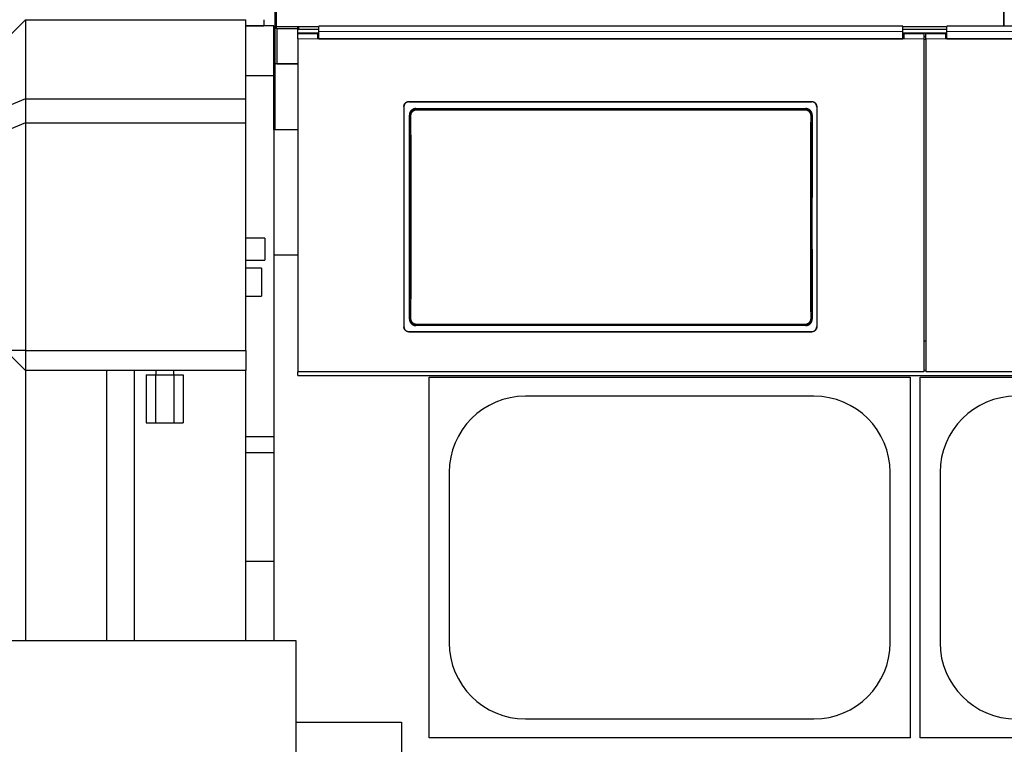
# Model space of a CAD drawing. Header units: inches. Extents: x 0 to 20790, y -12 to 14700.
# Tile 105 of 256: x 2116 to 3099, y 10509 to 11233. Entities that reach past the tile are written whole.
import ezdxf

# ---------------------------------------------------------------- set-up
doc = ezdxf.new("R2010")
doc.units = ezdxf.units.IN
doc.layers.add('1', color=7, linetype='Continuous', true_color=0xffffff)
doc.layers.add('254', color=7, linetype='Continuous', true_color=0xffffff)
doc.styles.add('latin_extended', font='simplex.shx')
doc.dimstyles.get("Standard").update_dxf_attribs({"dimtxt": 0.18, "dimasz": 0.18, "dimexe": 0.18, "dimexo": 0.0625, "dimgap": 0.09, "dimtad": 0, "dimtih": 1, "dimtoh": 1, "dimdec": 4, "dimzin": 0, "dimdsep": 46, "dimtxsty": 'Standard', "dimcen": 0.09, "dimadec": 0, "dimazin": 0, "dimtfac": 1, "dimtdec": 4, "dimtofl": 0, "dimtmove": 0, "dimatfit": 3, "dimfxl": 1, "dimtolj": 1, "dimtzin": 0, "dimarcsym": 0})

# ---------------------------------------------------------------- blocks, each defined once
blk = doc.blocks.new('_U12')
at = {"layer": '254', "color": 3, "linetype": 'Continuous', "lineweight": 13, "transparency": 16777216}
for p, q in [((1084.96, 11094.09), (1084.96, 8079.95)), ((8069.96, 9257.09), (8069.96, 8079.95)), ((1207.46, 8114.95), (7947.46, 8114.95))]:
    blk.add_line(p, q, dxfattribs=at)
at = {"layer": '254', "color": 3, "transparency": 16777216}
for points in [[(1207.46, 8135.36), (1207.46, 8094.53), (1084.96, 8114.95)], [(7947.46, 8094.53), (7947.46, 8135.36), (8069.96, 8114.95)]]:
    blk.add_solid(points, dxfattribs=at)
at = {"layer": 'Defpoints', "color": 0, "transparency": 16777216}
for p in [(1084.96, 11129.09), (8069.96, 9292.09), (8069.96, 8114.95)]:
    blk.add_point(p, dxfattribs=at)
at = {"layer": '254', "color": 2, "lineweight": 13, "transparency": 16777216, "insert": (4361.62, 8298.7), "char_height": 122.5, "attachment_point": 1, "style": 'latin_extended'}
blk.add_mtext('\\A1;6985', dxfattribs=at)

msp = doc.modelspace()

# ---------------------------------------------------------------- linework, layer by layer
at = {"layer": '1', "color": 2, "linetype": 'Continuous', "lineweight": 25}
for p, q in [((2370.956, 11663.092), (2370.956, 11188.592)), ((3098.955, 11226.357), (3098.955, 11279.592)), ((2372.456, 11225.449), (2372.456, 11241.3)), ((3098.456, 11226.359), (3098.456, 11241.3)), ((2121.956, 11232.593), (2101.956, 11212.593)), ((2121.956, 11232.593), (2341.956, 11232.593)), ((2121.956, 11232.593), (2121.956, 11153.593)), ((2167.956, 11232.674), (2167.956, 11232.593)), ((2369.956, 11226.592), (2341.955, 11226.592)), ((2341.956, 11153.593), (2341.956, 11232.593)), ((2341.956, 11226.592), (2359.956, 11226.592)), ((2359.956, 11232.674), (2359.956, 11226.592)), ((2369.956, 11176.592), (2369.956, 11226.592)), ((2372.456, 11223.7), (2372.456, 11225.449)), ((2394.1, 11225.449), (2372.456, 11225.449)), ((2393.714, 11223.7), (2372.456, 11223.7)), ((2372.956, 11223.707), (2372.956, 11188.592)), ((2393.706, 11222.457), (2393.706, 11225.055)), ((2414.706, 11225.555), (2394.706, 11225.555)), ((2414.706, 11220.986), (2414.706, 11226.359)), ((2997.706, 11226.359), (2414.706, 11226.359)), ((2997.706, 11220.986), (2997.706, 11226.359)), ((3041.706, 11225.555), (2997.706, 11225.555)), ((3041.706, 11220.986), (3041.706, 11226.359)), ((3624.706, 11226.359), (3041.706, 11226.359)), ((2393.706, 11218.546), (2393.706, 11222.457)), ((2413.706, 11218.547), (2393.706, 11218.547)), ((2393.706, 11213.467), (2393.706, 11218.547)), ((2393.706, 11213.467), (2393.706, 10881.098)), ((2393.756, 11218.547), (2393.756, 11219.253)), ((2414.712, 11219.253), (2393.756, 11219.253)), ((2414.706, 11222.957), (2394.706, 11222.957)), ((2413.706, 11213.467), (2413.706, 11218.547)), ((2414.706, 11215.547), (2413.706, 11215.547)), ((2998.706, 11213.467), (2413.706, 11213.467)), ((2414.706, 11213.472), (2414.706, 11220.986)), ((2414.706, 11213.472), (2997.706, 11213.472)), ((3041.706, 11222.957), (2997.706, 11222.957)), ((2997.706, 11213.472), (2997.706, 11220.986)), ((2998.706, 11215.547), (2997.706, 11215.547)), ((3041.699, 11219.253), (2997.716, 11219.253)), ((3018.706, 11218.547), (2998.706, 11218.547)), ((2998.706, 11218.547), (2998.706, 11213.467)), ((3018.706, 11218.547), (3018.706, 11213.467)), ((3020.706, 11215.547), (3018.706, 11215.547)), ((3018.706, 11213.467), (3018.706, 10881.098)), ((3040.706, 11218.547), (3020.706, 11218.547)), ((3020.706, 11213.467), (3020.706, 11218.547)), ((3020.706, 11213.467), (3020.706, 10881.098)), ((3040.706, 11213.467), (3040.706, 11218.547)), ((3041.706, 11215.547), (3040.706, 11215.547)), ((3625.706, 11213.467), (3040.706, 11213.467)), ((3041.706, 11213.472), (3041.706, 11220.986)), ((3041.706, 11213.472), (3624.706, 11213.472)), ((2393.706, 11188.592), (2370.956, 11188.592)), ((2370.956, 11188.592), (2370.956, 11122.592)), ((2372.956, 11188.592), (2393.706, 11188.592)), ((2369.956, 11176.592), (2341.955, 11176.592)), ((2369.956, 11122.59), (2369.956, 11176.592)), ((2121.956, 11153.593), (2101.956, 11145.309)), ((2121.956, 11153.593), (2341.956, 11153.593)), ((2121.956, 11153.593), (2121.956, 11129.593)), ((2341.956, 11129.593), (2341.956, 11153.593)), ((2499.706, 11145.989), (2499.706, 10925.916)), ((2504.706, 11150.965), (2906.706, 11150.965)), ((2504.706, 11150.66), (2906.706, 11150.66)), ((2911.706, 11145.989), (2911.706, 10925.916)), ((2511.62, 11143.902), (2900.792, 11143.902)), ((2121.956, 11129.593), (2101.956, 11121.309)), ((2121.956, 11129.593), (2341.956, 11129.593)), ((2121.956, 11129.593), (2121.956, 10902.324)), ((2341.956, 10902.324), (2341.956, 11129.593)), ((2369.954, 11129.092), (2370.948, 11129.092)), ((2393.714, 11122.592), (2369.956, 11122.592)), ((2369.956, 11122.592), (2369.956, 10997.592)), ((2360.956, 11014.592), (2360.956, 10992.592)), ((2393.714, 10997.592), (2369.956, 10997.592)), ((2369.956, 10997.592), (2369.956, 10612.629)), ((2357.456, 10984.592), (2341.956, 10984.592)), ((2357.456, 10984.592), (2357.456, 10956.592)), ((2341.956, 10956.592), (2357.456, 10956.592)), ((2504.706, 10921.205), (2906.706, 10921.205)), ((2504.706, 10920.935), (2906.706, 10920.935)), ((2900.729, 10927.247), (2511.683, 10927.247)), ((3020.706, 10911.495), (3018.706, 10911.495)), ((2101.956, 10902.324), (2121.956, 10882.324)), ((2121.956, 10902.324), (2101.956, 10902.324)), ((2121.956, 10902.324), (2121.956, 10882.324)), ((2121.956, 10902.324), (2341.956, 10902.324)), ((2341.956, 10902.324), (2341.956, 10882.324)), ((2121.956, 10882.324), (2121.956, 10612.625)), ((2341.956, 10882.324), (2121.956, 10882.324)), ((2341.956, 10612.625), (2341.956, 10882.324)), ((3018.706, 10881.098), (2393.706, 10881.098)), ((2393.706, 10877.511), (2393.706, 10881.097)), ((3645.706, 10881.098), (3020.706, 10881.098)), ((2242.481, 10878.092), (2251.718, 10878.092)), ((2242.481, 10878.092), (2242.481, 10830.092)), ((2251.718, 10878.092), (2270.193, 10878.092)), ((2251.718, 10878.092), (2251.718, 10830.092)), ((2270.193, 10878.092), (2279.431, 10878.092)), ((2270.193, 10878.092), (2270.193, 10830.092)), ((2279.431, 10878.092), (2279.431, 10830.092)), ((2393.706, 10877.511), (3643.706, 10877.511)), ((2524.956, 10875.592), (3004.956, 10875.592)), ((2524.956, 10515.592), (2524.956, 10875.592)), ((3004.956, 10875.592), (3004.956, 10515.592)), ((3014.956, 10875.592), (3494.956, 10875.592)), ((3014.956, 10515.592), (3014.956, 10875.592)), ((2908.956, 10856.692), (2620.956, 10856.692)), ((2242.481, 10830.092), (2251.718, 10830.092)), ((2251.718, 10830.092), (2270.193, 10830.092)), ((2270.193, 10830.092), (2279.431, 10830.092)), ((2369.956, 10816.243), (2341.955, 10816.243)), ((2341.956, 10800.592), (2369.956, 10800.592)), ((2544.856, 10780.592), (2544.856, 10610.592)), ((2985.056, 10610.592), (2985.056, 10780.592)), ((3034.856, 10780.592), (3034.856, 10610.592)), ((2341.956, 10692.092), (2369.956, 10692.092)), ((2099.735, 10612.621), (2391.735, 10612.621)), ((2391.735, 10612.621), (2391.735, 10342.094)), ((2391.735, 10531.092), (2497.456, 10531.092)), ((2497.456, 10531.092), (2497.456, 10498.092)), ((2620.956, 10534.492), (2908.956, 10534.492)), ((3004.956, 10515.592), (2524.956, 10515.592)), ((3494.956, 10515.592), (3014.956, 10515.592))]:
    msp.add_line(p, q, dxfattribs=at)
at = {"layer": '1', "color": 110, "linetype": 'Continuous', "lineweight": 13}
for p, q in [((2394.706, 11225.555), (2394.706, 11222.957)), ((2413.706, 11213.467), (2393.706, 11213.467)), ((3018.706, 11213.467), (2998.706, 11213.467)), ((3040.706, 11213.467), (3020.706, 11213.467)), ((2504.706, 11150.965), (2504.706, 11150.66)), ((2906.706, 11150.66), (2906.706, 11150.965)), ((2505.712, 11136.827), (2505.16, 11137.379)), ((2511.62, 11143.902), (2512.178, 11143.344)), ((2512.178, 11143.344), (2900.234, 11143.344)), ((2512.178, 11143.344), (2512.178, 11142.434)), ((2900.234, 11142.434), (2512.178, 11142.434)), ((2900.234, 11143.344), (2900.792, 11143.902)), ((2900.234, 11143.344), (2900.234, 11142.434)), ((2907.251, 11137.379), (2906.7, 11136.827)), ((2505.22, 10933.767), (2505.712, 10934.259)), ((2512.178, 10928.652), (2512.178, 10927.742)), ((2512.178, 10928.652), (2900.234, 10928.652)), ((2900.234, 10928.652), (2900.234, 10927.742)), ((2906.7, 10934.259), (2907.192, 10933.767)), ((2504.706, 10921.205), (2504.706, 10920.935)), ((2512.178, 10927.742), (2511.683, 10927.247)), ((2900.234, 10927.742), (2512.178, 10927.742)), ((2900.729, 10927.247), (2900.234, 10927.742)), ((2906.706, 10920.935), (2906.706, 10921.205)), ((3020.698, 10882.78), (3018.706, 10882.78))]:
    msp.add_line(p, q, dxfattribs=at)
at = {"layer": '1', "color": 2, "linetype": 'Continuous', "lineweight": 25}
msp.add_circle((1664.956, 11658.592), 476, dxfattribs=at)
for centre, start, end in [((2620.956, 10780.592), 90, 180), ((2908.956, 10780.592), 0, 90), ((3110.956, 10780.592), 90, 180), ((2620.956, 10610.592), 180, 270), ((2908.956, 10610.592), 270, 0), ((3110.956, 10610.592), 180, 270)]:
    msp.add_arc(centre, 76.1, start, end, dxfattribs=at)
for centre, major_axis, ratio, start_param, end_param in [((2394.706, 11225.055), (-1, 0), 0.5, 4.712389, 6.2831853), ((2394.706, 11222.457), (1, 0), 0.5, 1.5707963, 3.1415927), ((2442.528, 11028.932), (0, 1200), 0.0524078, 4.6330009, 4.8028843), ((2969.883, 11028.932), (0, 1200), 0.0524078, 1.480301, 1.6501845)]:
    msp.add_ellipse(centre, major_axis=major_axis, ratio=ratio, start_param=start_param, end_param=end_param, dxfattribs=at)
at = {"layer": '1', "color": 110, "linetype": 'Continuous', "lineweight": 13}
for centre, major_axis, ratio, start_param, end_param in [((2506.71, 11136.827), (-1, -0.004), 0.0844733, 4.7120137, 6.2306374), ((2443.099, 11035.543), (0, 1199), 0.0524078, 4.6278141, 4.7969639), ((2444.098, 11035.543), (0, 1200), 0.0523641, 4.6278141, 4.7969639), ((2968.314, 11035.543), (0, 1200), 0.0523641, 1.4862214, 1.6553712), ((2905.701, 11136.827), (1, -0.004), 0.0844733, 0.0525479, 1.5711716), ((2969.312, 11035.543), (0, 1199), 0.0524078, 1.4862214, 1.6553712), ((2506.71, 10934.259), (1, -0.004), 0.0844733, 3.1941405, 4.7127643), ((2905.701, 10934.259), (-1, -0.004), 0.0844733, 1.570421, 3.0890448)]:
    msp.add_ellipse(centre, major_axis=major_axis, ratio=ratio, start_param=start_param, end_param=end_param, dxfattribs=at)
for points, degree in [([(2997.706, 11220.986), (2414.706, 11220.986)], 1), ([(3624.706, 11220.986), (3041.706, 11220.986)], 1), ([(3020.706, 11213.003), (3020.039, 11213.003), (3019.372, 11213.003), (3018.706, 11213.003)], 3)]:
    msp.add_open_spline(points, degree=degree, dxfattribs=at)
at = {"layer": '1', "color": 2, "linetype": 'Continuous', "lineweight": 25}
for points, knots in [([(2499.706, 11145.989), (2499.706, 11146.154), (2499.714, 11146.316), (2499.746, 11146.64), (2499.794, 11146.96), (2499.873, 11147.275), (2499.932, 11147.47), (2499.945, 11147.509), (2499.97, 11147.587), (2499.984, 11147.626), (2500.025, 11147.742), (2500.055, 11147.818), (2500.149, 11148.044), (2500.288, 11148.337), (2500.456, 11148.615), (2500.592, 11148.818), (2500.639, 11148.885), (2500.712, 11148.983), (2500.737, 11149.016), (2500.787, 11149.08), (2500.813, 11149.112), (2500.944, 11149.271), (2501.054, 11149.392), (2501.284, 11149.621), (2501.525, 11149.839), (2501.787, 11150.033), (2501.958, 11150.146), (2501.992, 11150.169), (2502.062, 11150.213), (2502.097, 11150.234), (2502.203, 11150.297), (2502.274, 11150.338), (2502.491, 11150.453), (2502.785, 11150.591), (2503.092, 11150.701), (2503.326, 11150.772), (2503.405, 11150.794), (2503.565, 11150.834), (2503.645, 11150.852), (2503.888, 11150.9), (2504.212, 11150.948), (2504.541, 11150.965), (2504.706, 11150.965)], [0, 0, 0, 0, 0.0625, 0.0625, 0.125, 0.1875, 0.1875, 0.203125, 0.203125, 0.21875, 0.21875, 0.25, 0.25, 0.3125, 0.375, 0.375, 0.40625, 0.40625, 0.421875, 0.421875, 0.4375, 0.4375, 0.5, 0.5, 0.5625, 0.625, 0.625, 0.640625, 0.640625, 0.65625, 0.65625, 0.6875, 0.6875, 0.75, 0.8125, 0.8125, 0.84375, 0.84375, 0.875, 0.875, 0.9375, 1, 1, 1, 1]), ([(2504.706, 11150.66), (2504.541, 11150.66), (2504.377, 11150.652), (2504.052, 11150.62), (2503.73, 11150.573), (2503.414, 11150.494), (2503.217, 11150.435), (2503.178, 11150.423), (2503.1, 11150.397), (2503.061, 11150.384), (2502.945, 11150.342), (2502.868, 11150.313), (2502.641, 11150.219), (2502.346, 11150.08), (2502.067, 11149.914), (2501.863, 11149.779), (2501.763, 11149.709), (2501.664, 11149.634), (2501.6, 11149.584), (2501.567, 11149.558), (2501.408, 11149.428), (2501.287, 11149.319), (2501.056, 11149.09), (2500.837, 11148.85), (2500.642, 11148.589), (2500.528, 11148.419), (2500.506, 11148.385), (2500.462, 11148.316), (2500.44, 11148.281), (2500.376, 11148.176), (2500.336, 11148.105), (2500.22, 11147.889), (2500.081, 11147.596), (2499.971, 11147.291), (2499.899, 11147.058), (2499.877, 11146.979), (2499.837, 11146.82), (2499.819, 11146.74), (2499.77, 11146.499), (2499.722, 11146.176), (2499.706, 11145.849), (2499.706, 11145.685)], [0, 0, 0, 0, 0.0625, 0.0625, 0.125, 0.1875, 0.1875, 0.203125, 0.203125, 0.21875, 0.21875, 0.25, 0.25, 0.3125, 0.375, 0.375, 0.40625, 0.421875, 0.421875, 0.4375, 0.4375, 0.5, 0.5, 0.5625, 0.625, 0.625, 0.640625, 0.640625, 0.65625, 0.65625, 0.6875, 0.6875, 0.75, 0.8125, 0.8125, 0.84375, 0.84375, 0.875, 0.875, 0.9375, 1, 1, 1, 1]), ([(2906.706, 11150.965), (2906.871, 11150.965), (2907.034, 11150.956), (2907.359, 11150.925), (2907.681, 11150.877), (2907.998, 11150.798), (2908.194, 11150.739), (2908.233, 11150.727), (2908.311, 11150.701), (2908.35, 11150.688), (2908.467, 11150.646), (2908.543, 11150.617), (2908.77, 11150.524), (2909.065, 11150.385), (2909.345, 11150.218), (2909.548, 11150.083), (2909.649, 11150.013), (2909.747, 11149.939), (2909.812, 11149.888), (2909.844, 11149.863), (2910.003, 11149.733), (2910.125, 11149.623), (2910.355, 11149.394), (2910.574, 11149.154), (2910.769, 11148.893), (2910.883, 11148.724), (2910.906, 11148.689), (2910.95, 11148.62), (2910.972, 11148.585), (2911.035, 11148.48), (2911.076, 11148.409), (2911.191, 11148.194), (2911.331, 11147.901), (2911.441, 11147.595), (2911.512, 11147.362), (2911.534, 11147.283), (2911.574, 11147.125), (2911.593, 11147.045), (2911.641, 11146.804), (2911.689, 11146.48), (2911.706, 11146.154), (2911.706, 11145.989)], [0, 0, 0, 0, 0.0625, 0.0625, 0.125, 0.1875, 0.1875, 0.203125, 0.203125, 0.21875, 0.21875, 0.25, 0.25, 0.3125, 0.375, 0.375, 0.40625, 0.421875, 0.421875, 0.4375, 0.4375, 0.5, 0.5, 0.5625, 0.625, 0.625, 0.640625, 0.640625, 0.65625, 0.65625, 0.6875, 0.6875, 0.75, 0.8125, 0.8125, 0.84375, 0.84375, 0.875, 0.875, 0.9375, 1, 1, 1, 1]), ([(2911.706, 11145.685), (2911.706, 11145.849), (2911.698, 11146.012), (2911.666, 11146.335), (2911.618, 11146.656), (2911.539, 11146.971), (2911.479, 11147.166), (2911.467, 11147.205), (2911.441, 11147.283), (2911.428, 11147.322), (2911.386, 11147.438), (2911.356, 11147.514), (2911.262, 11147.74), (2911.123, 11148.033), (2910.956, 11148.311), (2910.82, 11148.514), (2910.773, 11148.58), (2910.7, 11148.679), (2910.675, 11148.711), (2910.624, 11148.776), (2910.598, 11148.808), (2910.468, 11148.967), (2910.358, 11149.087), (2910.127, 11149.317), (2909.886, 11149.534), (2909.624, 11149.728), (2909.454, 11149.842), (2909.419, 11149.864), (2909.349, 11149.908), (2909.314, 11149.93), (2909.208, 11149.993), (2909.137, 11150.033), (2908.921, 11150.148), (2908.626, 11150.287), (2908.32, 11150.397), (2908.085, 11150.468), (2908.006, 11150.49), (2907.847, 11150.53), (2907.766, 11150.548), (2907.524, 11150.596), (2907.199, 11150.644), (2906.871, 11150.66), (2906.706, 11150.66)], [0, 0, 0, 0, 0.0625, 0.0625, 0.125, 0.1875, 0.1875, 0.203125, 0.203125, 0.21875, 0.21875, 0.25, 0.25, 0.3125, 0.375, 0.375, 0.40625, 0.40625, 0.421875, 0.421875, 0.4375, 0.4375, 0.5, 0.5, 0.5625, 0.625, 0.625, 0.640625, 0.640625, 0.65625, 0.65625, 0.6875, 0.6875, 0.75, 0.8125, 0.8125, 0.84375, 0.84375, 0.875, 0.875, 0.9375, 1, 1, 1, 1]), ([(2511.62, 11143.902), (2511.405, 11143.902), (2511.191, 11143.891), (2510.769, 11143.849), (2510.559, 11143.818), (2510.143, 11143.734), (2509.937, 11143.683), (2509.682, 11143.605), (2509.631, 11143.588), (2509.529, 11143.554), (2509.478, 11143.537), (2509.327, 11143.482), (2509.227, 11143.443), (2508.933, 11143.32), (2508.55, 11143.137), (2508.188, 11142.918), (2507.923, 11142.739), (2507.837, 11142.678), (2507.708, 11142.581), (2507.666, 11142.549), (2507.582, 11142.482), (2507.54, 11142.449), (2507.335, 11142.278), (2507.178, 11142.134), (2506.881, 11141.832), (2506.74, 11141.675), (2506.474, 11141.346), (2506.348, 11141.174), (2506.201, 11140.951), (2506.173, 11140.906), (2506.116, 11140.815), (2506.033, 11140.678), (2505.956, 11140.539), (2505.808, 11140.257), (2505.63, 11139.873), (2505.49, 11139.474), (2505.4, 11139.169), (2505.372, 11139.066), (2505.334, 11138.91), (2505.322, 11138.858), (2505.299, 11138.754), (2505.288, 11138.701), (2505.238, 11138.44), (2505.178, 11138.018), (2505.159, 11137.593), (2505.16, 11137.379)], [0, 0, 0, 0, 0.0625, 0.0625, 0.125, 0.125, 0.1875, 0.1875, 0.203125, 0.203125, 0.21875, 0.21875, 0.25, 0.25, 0.3125, 0.375, 0.375, 0.40625, 0.40625, 0.421875, 0.421875, 0.4375, 0.4375, 0.5, 0.5, 0.5625, 0.5625, 0.625, 0.625, 0.640625, 0.640625, 0.65625, 0.6875, 0.6875, 0.75, 0.8125, 0.8125, 0.84375, 0.84375, 0.859375, 0.859375, 0.875, 0.875, 0.9375, 1, 1, 1, 1]), ([(2906.7, 11136.827), (2906.701, 11137.042), (2906.681, 11137.468), (2906.62, 11137.891), (2906.569, 11138.153), (2906.558, 11138.206), (2906.535, 11138.31), (2906.499, 11138.466), (2906.457, 11138.62), (2906.366, 11138.924), (2906.225, 11139.323), (2906.046, 11139.707), (2905.897, 11139.989), (2905.845, 11140.082), (2905.763, 11140.221), (2905.735, 11140.266), (2905.679, 11140.357), (2905.65, 11140.402), (2905.503, 11140.624), (2905.252, 11140.965), (2904.969, 11141.28), (2904.746, 11141.506), (2904.669, 11141.58), (2904.551, 11141.688), (2904.511, 11141.723), (2904.431, 11141.794), (2904.39, 11141.828), (2904.183, 11141.999), (2904.013, 11142.126), (2903.661, 11142.363), (2903.48, 11142.472), (2903.107, 11142.673), (2902.915, 11142.764), (2902.669, 11142.867), (2902.619, 11142.887), (2902.519, 11142.926), (2902.469, 11142.945), (2902.318, 11142.999), (2902.217, 11143.032), (2901.912, 11143.125), (2901.501, 11143.228), (2901.083, 11143.291), (2900.661, 11143.333), (2900.449, 11143.344), (2900.234, 11143.344)], [0, 0, 0, 0, 0.0625, 0.125, 0.125, 0.140625, 0.140625, 0.15625, 0.1875, 0.1875, 0.25, 0.3125, 0.3125, 0.34375, 0.34375, 0.359375, 0.359375, 0.375, 0.375, 0.4375, 0.5, 0.5, 0.53125, 0.53125, 0.546875, 0.546875, 0.5625, 0.5625, 0.625, 0.625, 0.6875, 0.6875, 0.75, 0.75, 0.765625, 0.765625, 0.78125, 0.78125, 0.8125, 0.8125, 0.875, 0.9375, 0.9375, 1, 1, 1, 1]), ([(2907.251, 11137.379), (2907.252, 11137.593), (2907.243, 11137.805), (2907.204, 11138.226), (2907.174, 11138.435), (2907.095, 11138.85), (2907.045, 11139.056), (2906.97, 11139.311), (2906.954, 11139.362), (2906.921, 11139.463), (2906.904, 11139.514), (2906.852, 11139.666), (2906.814, 11139.766), (2906.694, 11140.061), (2906.517, 11140.445), (2906.303, 11140.81), (2906.128, 11141.075), (2906.068, 11141.163), (2905.974, 11141.292), (2905.942, 11141.335), (2905.877, 11141.419), (2905.844, 11141.462), (2905.676, 11141.67), (2905.534, 11141.829), (2905.237, 11142.131), (2905.081, 11142.274), (2904.756, 11142.545), (2904.586, 11142.672), (2904.366, 11142.822), (2904.321, 11142.852), (2904.231, 11142.909), (2904.185, 11142.938), (2904.048, 11143.021), (2903.955, 11143.075), (2903.674, 11143.227), (2903.292, 11143.41), (2902.893, 11143.554), (2902.588, 11143.648), (2902.485, 11143.677), (2902.33, 11143.716), (2902.278, 11143.729), (2902.173, 11143.753), (2902.121, 11143.764), (2901.858, 11143.817), (2901.435, 11143.88), (2901.007, 11143.902), (2900.792, 11143.902)], [0, 0, 0, 0, 0.0625, 0.0625, 0.125, 0.125, 0.1875, 0.1875, 0.203125, 0.203125, 0.21875, 0.21875, 0.25, 0.25, 0.3125, 0.375, 0.375, 0.40625, 0.40625, 0.421875, 0.421875, 0.4375, 0.4375, 0.5, 0.5, 0.5625, 0.5625, 0.625, 0.625, 0.640625, 0.640625, 0.65625, 0.65625, 0.6875, 0.6875, 0.75, 0.8125, 0.8125, 0.84375, 0.84375, 0.859375, 0.859375, 0.875, 0.875, 0.9375, 1, 1, 1, 1]), ([(2505.22, 10933.767), (2505.219, 10933.552), (2505.228, 10933.34), (2505.268, 10932.919), (2505.298, 10932.709), (2505.377, 10932.295), (2505.427, 10932.089), (2505.503, 10931.834), (2505.518, 10931.783), (2505.551, 10931.681), (2505.568, 10931.631), (2505.621, 10931.479), (2505.659, 10931.379), (2505.779, 10931.084), (2505.957, 10930.7), (2506.171, 10930.336), (2506.346, 10930.07), (2506.406, 10929.983), (2506.501, 10929.854), (2506.533, 10929.811), (2506.598, 10929.726), (2506.631, 10929.684), (2506.799, 10929.476), (2506.941, 10929.317), (2507.239, 10929.016), (2507.394, 10928.873), (2507.72, 10928.602), (2507.889, 10928.475), (2508.11, 10928.325), (2508.155, 10928.296), (2508.245, 10928.238), (2508.291, 10928.209), (2508.428, 10928.126), (2508.521, 10928.073), (2508.802, 10927.921), (2509.184, 10927.738), (2509.583, 10927.594), (2509.888, 10927.501), (2509.99, 10927.472), (2510.146, 10927.432), (2510.198, 10927.42), (2510.302, 10927.396), (2510.355, 10927.385), (2510.618, 10927.332), (2511.04, 10927.269), (2511.468, 10927.247), (2511.683, 10927.247)], [0, 0, 0, 0, 0.0625, 0.0625, 0.125, 0.125, 0.1875, 0.1875, 0.203125, 0.203125, 0.21875, 0.21875, 0.25, 0.25, 0.3125, 0.375, 0.375, 0.40625, 0.40625, 0.421875, 0.421875, 0.4375, 0.4375, 0.5, 0.5, 0.5625, 0.5625, 0.625, 0.625, 0.640625, 0.640625, 0.65625, 0.65625, 0.6875, 0.6875, 0.75, 0.8125, 0.8125, 0.84375, 0.84375, 0.859375, 0.859375, 0.875, 0.875, 0.9375, 1, 1, 1, 1]), ([(2505.712, 10934.259), (2505.711, 10934.044), (2505.73, 10933.618), (2505.791, 10933.195), (2505.842, 10932.933), (2505.853, 10932.88), (2505.876, 10932.776), (2505.913, 10932.62), (2505.955, 10932.466), (2506.046, 10932.162), (2506.186, 10931.763), (2506.365, 10931.379), (2506.514, 10931.097), (2506.566, 10931.004), (2506.648, 10930.865), (2506.676, 10930.82), (2506.733, 10930.729), (2506.762, 10930.684), (2506.908, 10930.462), (2507.159, 10930.121), (2507.442, 10929.806), (2507.666, 10929.58), (2507.742, 10929.506), (2507.86, 10929.398), (2507.9, 10929.363), (2507.981, 10929.292), (2508.022, 10929.258), (2508.228, 10929.087), (2508.399, 10928.96), (2508.75, 10928.723), (2508.932, 10928.614), (2509.304, 10928.413), (2509.496, 10928.322), (2509.743, 10928.219), (2509.792, 10928.199), (2509.892, 10928.16), (2509.942, 10928.141), (2510.093, 10928.087), (2510.195, 10928.054), (2510.5, 10927.961), (2510.91, 10927.858), (2511.328, 10927.795), (2511.75, 10927.753), (2511.963, 10927.742), (2512.178, 10927.742)], [0, 0, 0, 0, 0.0625, 0.125, 0.125, 0.140625, 0.140625, 0.15625, 0.1875, 0.1875, 0.25, 0.3125, 0.3125, 0.34375, 0.34375, 0.359375, 0.359375, 0.375, 0.375, 0.4375, 0.5, 0.5, 0.53125, 0.53125, 0.546875, 0.546875, 0.5625, 0.5625, 0.625, 0.625, 0.6875, 0.6875, 0.75, 0.75, 0.765625, 0.765625, 0.78125, 0.78125, 0.8125, 0.8125, 0.875, 0.9375, 0.9375, 1, 1, 1, 1]), ([(2900.729, 10927.247), (2900.944, 10927.247), (2901.157, 10927.258), (2901.579, 10927.3), (2901.789, 10927.331), (2902.204, 10927.414), (2902.41, 10927.466), (2902.665, 10927.544), (2902.716, 10927.56), (2902.818, 10927.594), (2902.869, 10927.612), (2903.02, 10927.666), (2903.12, 10927.705), (2903.414, 10927.828), (2903.797, 10928.011), (2904.16, 10928.23), (2904.424, 10928.408), (2904.511, 10928.469), (2904.639, 10928.565), (2904.681, 10928.598), (2904.765, 10928.664), (2904.807, 10928.698), (2905.013, 10928.869), (2905.169, 10929.012), (2905.467, 10929.314), (2905.608, 10929.471), (2905.875, 10929.8), (2906, 10929.971), (2906.147, 10930.194), (2906.176, 10930.239), (2906.233, 10930.33), (2906.316, 10930.467), (2906.394, 10930.606), (2906.542, 10930.888), (2906.72, 10931.271), (2906.86, 10931.671), (2906.951, 10931.976), (2906.979, 10932.079), (2907.017, 10932.234), (2907.029, 10932.287), (2907.052, 10932.391), (2907.063, 10932.443), (2907.113, 10932.705), (2907.174, 10933.127), (2907.193, 10933.553), (2907.192, 10933.767)], [0, 0, 0, 0, 0.0625, 0.0625, 0.125, 0.125, 0.1875, 0.1875, 0.203125, 0.203125, 0.21875, 0.21875, 0.25, 0.25, 0.3125, 0.375, 0.375, 0.40625, 0.40625, 0.421875, 0.421875, 0.4375, 0.4375, 0.5, 0.5, 0.5625, 0.5625, 0.625, 0.625, 0.640625, 0.640625, 0.65625, 0.6875, 0.6875, 0.75, 0.8125, 0.8125, 0.84375, 0.84375, 0.859375, 0.859375, 0.875, 0.875, 0.9375, 1, 1, 1, 1]), ([(2499.706, 10926.186), (2499.706, 10926.021), (2499.714, 10925.858), (2499.746, 10925.534), (2499.794, 10925.214), (2499.873, 10924.898), (2499.932, 10924.703), (2499.945, 10924.664), (2499.97, 10924.586), (2499.984, 10924.547), (2500.025, 10924.431), (2500.055, 10924.355), (2500.149, 10924.129), (2500.288, 10923.835), (2500.456, 10923.557), (2500.592, 10923.354), (2500.639, 10923.287), (2500.712, 10923.188), (2500.737, 10923.156), (2500.787, 10923.091), (2500.813, 10923.059), (2500.944, 10922.9), (2501.054, 10922.779), (2501.284, 10922.55), (2501.525, 10922.332), (2501.787, 10922.138), (2501.958, 10922.024), (2501.992, 10922.002), (2502.062, 10921.958), (2502.097, 10921.936), (2502.203, 10921.873), (2502.274, 10921.832), (2502.491, 10921.717), (2502.785, 10921.578), (2503.092, 10921.469), (2503.326, 10921.397), (2503.405, 10921.375), (2503.565, 10921.335), (2503.645, 10921.317), (2503.888, 10921.269), (2504.212, 10921.221), (2504.541, 10921.205), (2504.706, 10921.205)], [0, 0, 0, 0, 0.0625, 0.0625, 0.125, 0.1875, 0.1875, 0.203125, 0.203125, 0.21875, 0.21875, 0.25, 0.25, 0.3125, 0.375, 0.375, 0.40625, 0.40625, 0.421875, 0.421875, 0.4375, 0.4375, 0.5, 0.5, 0.5625, 0.625, 0.625, 0.640625, 0.640625, 0.65625, 0.65625, 0.6875, 0.6875, 0.75, 0.8125, 0.8125, 0.84375, 0.84375, 0.875, 0.875, 0.9375, 1, 1, 1, 1]), ([(2504.706, 10920.935), (2504.541, 10920.935), (2504.377, 10920.944), (2504.052, 10920.975), (2503.73, 10921.023), (2503.414, 10921.102), (2503.217, 10921.161), (2503.178, 10921.173), (2503.1, 10921.199), (2503.061, 10921.212), (2502.945, 10921.254), (2502.868, 10921.283), (2502.641, 10921.377), (2502.346, 10921.516), (2502.067, 10921.682), (2501.863, 10921.818), (2501.763, 10921.888), (2501.664, 10921.962), (2501.6, 10922.013), (2501.567, 10922.039), (2501.408, 10922.169), (2501.287, 10922.278), (2501.056, 10922.508), (2500.837, 10922.748), (2500.642, 10923.009), (2500.528, 10923.179), (2500.506, 10923.213), (2500.462, 10923.282), (2500.44, 10923.317), (2500.376, 10923.423), (2500.336, 10923.494), (2500.22, 10923.709), (2500.081, 10924.003), (2499.971, 10924.308), (2499.899, 10924.542), (2499.877, 10924.621), (2499.837, 10924.779), (2499.819, 10924.86), (2499.77, 10925.101), (2499.722, 10925.425), (2499.706, 10925.752), (2499.706, 10925.916)], [0, 0, 0, 0, 0.0625, 0.0625, 0.125, 0.1875, 0.1875, 0.203125, 0.203125, 0.21875, 0.21875, 0.25, 0.25, 0.3125, 0.375, 0.375, 0.40625, 0.421875, 0.421875, 0.4375, 0.4375, 0.5, 0.5, 0.5625, 0.625, 0.625, 0.640625, 0.640625, 0.65625, 0.65625, 0.6875, 0.6875, 0.75, 0.8125, 0.8125, 0.84375, 0.84375, 0.875, 0.875, 0.9375, 1, 1, 1, 1]), ([(2906.706, 10921.205), (2906.871, 10921.205), (2907.034, 10921.213), (2907.359, 10921.245), (2907.681, 10921.292), (2907.998, 10921.371), (2908.194, 10921.43), (2908.233, 10921.443), (2908.311, 10921.468), (2908.35, 10921.482), (2908.467, 10921.523), (2908.543, 10921.553), (2908.77, 10921.646), (2909.065, 10921.785), (2909.345, 10921.952), (2909.548, 10922.087), (2909.649, 10922.157), (2909.747, 10922.232), (2909.812, 10922.282), (2909.844, 10922.308), (2910.003, 10922.438), (2910.125, 10922.547), (2910.355, 10922.777), (2910.574, 10923.017), (2910.769, 10923.278), (2910.883, 10923.448), (2910.906, 10923.482), (2910.95, 10923.552), (2910.972, 10923.587), (2911.035, 10923.692), (2911.076, 10923.763), (2911.191, 10923.979), (2911.331, 10924.272), (2911.441, 10924.578), (2911.512, 10924.811), (2911.534, 10924.89), (2911.574, 10925.049), (2911.593, 10925.129), (2911.641, 10925.37), (2911.689, 10925.694), (2911.706, 10926.021), (2911.706, 10926.186)], [0, 0, 0, 0, 0.0625, 0.0625, 0.125, 0.1875, 0.1875, 0.203125, 0.203125, 0.21875, 0.21875, 0.25, 0.25, 0.3125, 0.375, 0.375, 0.40625, 0.421875, 0.421875, 0.4375, 0.4375, 0.5, 0.5, 0.5625, 0.625, 0.625, 0.640625, 0.640625, 0.65625, 0.65625, 0.6875, 0.6875, 0.75, 0.8125, 0.8125, 0.84375, 0.84375, 0.875, 0.875, 0.9375, 1, 1, 1, 1]), ([(2911.706, 10925.916), (2911.706, 10925.752), (2911.698, 10925.589), (2911.666, 10925.265), (2911.618, 10924.944), (2911.539, 10924.629), (2911.479, 10924.433), (2911.467, 10924.394), (2911.441, 10924.317), (2911.428, 10924.278), (2911.386, 10924.162), (2911.356, 10924.085), (2911.262, 10923.859), (2911.123, 10923.566), (2910.956, 10923.287), (2910.82, 10923.084), (2910.773, 10923.018), (2910.7, 10922.919), (2910.675, 10922.886), (2910.624, 10922.822), (2910.598, 10922.79), (2910.468, 10922.631), (2910.358, 10922.51), (2910.127, 10922.28), (2909.886, 10922.063), (2909.624, 10921.868), (2909.454, 10921.755), (2909.419, 10921.732), (2909.349, 10921.688), (2909.314, 10921.667), (2909.208, 10921.603), (2909.137, 10921.563), (2908.921, 10921.448), (2908.626, 10921.309), (2908.32, 10921.199), (2908.085, 10921.128), (2908.006, 10921.106), (2907.847, 10921.066), (2907.766, 10921.048), (2907.524, 10921), (2907.199, 10920.952), (2906.871, 10920.935), (2906.706, 10920.935)], [0, 0, 0, 0, 0.0625, 0.0625, 0.125, 0.1875, 0.1875, 0.203125, 0.203125, 0.21875, 0.21875, 0.25, 0.25, 0.3125, 0.375, 0.375, 0.40625, 0.40625, 0.421875, 0.421875, 0.4375, 0.4375, 0.5, 0.5, 0.5625, 0.625, 0.625, 0.640625, 0.640625, 0.65625, 0.65625, 0.6875, 0.6875, 0.75, 0.8125, 0.8125, 0.84375, 0.84375, 0.875, 0.875, 0.9375, 1, 1, 1, 1]), ([(2202.956, 10882.318), (2202.956, 10870.953), (2202.956, 10844.662), (2202.956, 10806.146), (2202.956, 10769.466), (2202.956, 10740.206), (2202.956, 10710.824), (2202.956, 10674.39), (2202.956, 10640.042), (2202.956, 10618.042), (2202.956, 10612.622)], [0, 0, 0, 0, 0.1264231, 0.2924431, 0.4284463, 0.5344324, 0.6179254, 0.7552776, 0.9397178, 1, 1, 1, 1]), ([(2230.956, 10612.625), (2230.956, 10614.726), (2230.956, 10624.475), (2230.956, 10640.419), (2230.956, 10659.683), (2230.956, 10683.647), (2230.956, 10717.996), (2230.956, 10767.739), (2230.956, 10823.924), (2230.956, 10863.528), (2230.956, 10882.318)], [0, 0, 0, 0, 0.0233772, 0.1084395, 0.1773611, 0.2376596, 0.3750089, 0.5594507, 0.7909852, 1, 1, 1, 1])]:
    msp.add_open_spline(points, degree=3, knots=knots, dxfattribs=at)
at = {"layer": '1', "color": 110, "linetype": 'Continuous', "lineweight": 13}
for points, knots in [([(2512.178, 11143.344), (2511.963, 11143.344), (2511.535, 11143.322), (2511.113, 11143.259), (2510.85, 11143.206), (2510.797, 11143.194), (2510.693, 11143.171), (2510.537, 11143.133), (2510.383, 11143.09), (2510.079, 11142.997), (2509.681, 11142.853), (2509.298, 11142.67), (2509.064, 11142.543), (2509.017, 11142.517), (2508.924, 11142.464), (2508.878, 11142.437), (2508.74, 11142.354), (2508.65, 11142.296), (2508.386, 11142.117), (2508.047, 11141.862), (2507.735, 11141.577), (2507.512, 11141.35), (2507.439, 11141.273), (2507.332, 11141.154), (2507.297, 11141.114), (2507.228, 11141.032), (2507.194, 11140.991), (2507.025, 11140.783), (2506.9, 11140.611), (2506.667, 11140.258), (2506.452, 11139.894), (2506.273, 11139.51), (2506.173, 11139.263), (2506.153, 11139.213), (2506.116, 11139.113), (2506.097, 11139.063), (2506.044, 11138.911), (2506.011, 11138.81), (2505.921, 11138.505), (2505.82, 11138.094), (2505.76, 11137.676), (2505.721, 11137.254), (2505.711, 11137.042), (2505.712, 11136.827)], [0, 0, 0, 0, 0.0625, 0.125, 0.125, 0.140625, 0.140625, 0.15625, 0.1875, 0.1875, 0.25, 0.3125, 0.3125, 0.328125, 0.328125, 0.34375, 0.34375, 0.375, 0.375, 0.4375, 0.5, 0.5, 0.53125, 0.53125, 0.546875, 0.546875, 0.5625, 0.5625, 0.625, 0.625, 0.6875, 0.75, 0.75, 0.765625, 0.765625, 0.78125, 0.78125, 0.8125, 0.8125, 0.875, 0.9375, 0.9375, 1, 1, 1, 1]), ([(2512.178, 11142.434), (2511.996, 11142.434), (2511.634, 11142.416), (2511.275, 11142.362), (2511.052, 11142.317), (2511.008, 11142.308), (2510.92, 11142.288), (2510.876, 11142.277), (2510.744, 11142.244), (2510.657, 11142.219), (2510.4, 11142.14), (2510.063, 11142.018), (2509.738, 11141.863), (2509.54, 11141.755), (2509.5, 11141.733), (2509.422, 11141.688), (2509.383, 11141.665), (2509.266, 11141.594), (2509.19, 11141.545), (2508.966, 11141.394), (2508.68, 11141.178), (2508.416, 11140.935), (2508.227, 11140.743), (2508.135, 11140.645), (2508.046, 11140.543), (2507.987, 11140.474), (2507.959, 11140.439), (2507.816, 11140.262), (2507.71, 11140.117), (2507.514, 11139.817), (2507.333, 11139.509), (2507.182, 11139.183), (2507.098, 11138.974), (2507.081, 11138.932), (2507.049, 11138.848), (2507.034, 11138.805), (2506.989, 11138.677), (2506.962, 11138.591), (2506.885, 11138.332), (2506.801, 11137.984), (2506.751, 11137.63), (2506.726, 11137.363), (2506.717, 11137.228), (2506.712, 11137.093), (2506.71, 11137.003), (2506.71, 11136.957), (2506.71, 11136.912)], [0, 0, 0, 0, 0.0625, 0.125, 0.125, 0.140625, 0.140625, 0.15625, 0.15625, 0.1875, 0.1875, 0.25, 0.3125, 0.3125, 0.328125, 0.328125, 0.34375, 0.34375, 0.375, 0.375, 0.4375, 0.5, 0.5, 0.53125, 0.546875, 0.546875, 0.5625, 0.5625, 0.625, 0.625, 0.6875, 0.75, 0.75, 0.765625, 0.765625, 0.78125, 0.78125, 0.8125, 0.8125, 0.875, 0.9375, 0.9375, 0.96875, 0.984375, 0.984375, 1, 1, 1, 1]), ([(2900.234, 11142.434), (2900.325, 11142.434), (2900.416, 11142.432), (2900.597, 11142.423), (2900.687, 11142.416), (2900.956, 11142.389), (2901.31, 11142.336), (2901.659, 11142.248), (2901.917, 11142.169), (2902.003, 11142.141), (2902.131, 11142.095), (2902.173, 11142.079), (2902.258, 11142.046), (2902.3, 11142.029), (2902.508, 11141.941), (2902.671, 11141.864), (2902.986, 11141.693), (2903.139, 11141.601), (2903.437, 11141.4), (2903.581, 11141.292), (2903.755, 11141.147), (2903.79, 11141.117), (2903.858, 11141.058), (2903.959, 11140.967), (2904.056, 11140.874), (2904.245, 11140.682), (2904.483, 11140.415), (2904.695, 11140.125), (2904.819, 11139.937), (2904.843, 11139.899), (2904.891, 11139.822), (2904.914, 11139.784), (2904.983, 11139.666), (2905.027, 11139.587), (2905.153, 11139.348), (2905.303, 11139.023), (2905.422, 11138.686), (2905.498, 11138.428), (2905.522, 11138.341), (2905.554, 11138.21), (2905.564, 11138.166), (2905.583, 11138.078), (2905.592, 11138.033), (2905.635, 11137.811), (2905.686, 11137.454), (2905.702, 11137.093), (2905.701, 11136.912)], [0, 0, 0, 0, 0.03125, 0.03125, 0.0625, 0.0625, 0.125, 0.1875, 0.1875, 0.21875, 0.21875, 0.234375, 0.234375, 0.25, 0.25, 0.3125, 0.3125, 0.375, 0.375, 0.4375, 0.4375, 0.453125, 0.453125, 0.46875, 0.5, 0.5, 0.5625, 0.625, 0.625, 0.640625, 0.640625, 0.65625, 0.65625, 0.6875, 0.6875, 0.75, 0.8125, 0.8125, 0.84375, 0.84375, 0.859375, 0.859375, 0.875, 0.875, 0.9375, 1, 1, 1, 1]), ([(2506.71, 10934.174), (2506.709, 10933.993), (2506.726, 10933.632), (2506.776, 10933.275), (2506.819, 10933.053), (2506.828, 10933.008), (2506.848, 10932.92), (2506.858, 10932.876), (2506.89, 10932.745), (2506.913, 10932.658), (2506.99, 10932.4), (2507.108, 10932.063), (2507.259, 10931.738), (2507.384, 10931.498), (2507.428, 10931.42), (2507.497, 10931.302), (2507.52, 10931.264), (2507.568, 10931.187), (2507.593, 10931.149), (2507.716, 10930.961), (2507.928, 10930.671), (2508.167, 10930.404), (2508.356, 10930.212), (2508.453, 10930.119), (2508.554, 10930.028), (2508.622, 10929.969), (2508.656, 10929.939), (2508.831, 10929.794), (2508.975, 10929.686), (2509.272, 10929.485), (2509.425, 10929.393), (2509.741, 10929.222), (2509.903, 10929.144), (2510.112, 10929.057), (2510.154, 10929.04), (2510.238, 10929.007), (2510.281, 10928.991), (2510.409, 10928.945), (2510.494, 10928.917), (2510.753, 10928.838), (2511.101, 10928.75), (2511.456, 10928.697), (2511.725, 10928.67), (2511.815, 10928.663), (2511.996, 10928.654), (2512.087, 10928.652), (2512.178, 10928.652)], [0, 0, 0, 0, 0.0625, 0.125, 0.125, 0.140625, 0.140625, 0.15625, 0.15625, 0.1875, 0.1875, 0.25, 0.3125, 0.3125, 0.34375, 0.34375, 0.359375, 0.359375, 0.375, 0.375, 0.4375, 0.5, 0.5, 0.53125, 0.546875, 0.546875, 0.5625, 0.5625, 0.625, 0.625, 0.6875, 0.6875, 0.75, 0.75, 0.765625, 0.765625, 0.78125, 0.78125, 0.8125, 0.8125, 0.875, 0.9375, 0.9375, 0.96875, 0.96875, 1, 1, 1, 1]), ([(2900.234, 10927.742), (2900.449, 10927.742), (2900.876, 10927.764), (2901.299, 10927.827), (2901.562, 10927.88), (2901.614, 10927.892), (2901.719, 10927.915), (2901.875, 10927.953), (2902.028, 10927.996), (2902.333, 10928.089), (2902.731, 10928.233), (2903.113, 10928.416), (2903.348, 10928.543), (2903.395, 10928.569), (2903.487, 10928.622), (2903.533, 10928.649), (2903.671, 10928.732), (2903.761, 10928.79), (2904.026, 10928.969), (2904.365, 10929.224), (2904.676, 10929.509), (2904.9, 10929.736), (2904.973, 10929.813), (2905.079, 10929.932), (2905.114, 10929.972), (2905.184, 10930.054), (2905.218, 10930.095), (2905.386, 10930.303), (2905.512, 10930.475), (2905.745, 10930.828), (2905.959, 10931.192), (2906.138, 10931.576), (2906.239, 10931.823), (2906.258, 10931.873), (2906.296, 10931.973), (2906.314, 10932.023), (2906.367, 10932.175), (2906.4, 10932.276), (2906.491, 10932.581), (2906.591, 10932.992), (2906.651, 10933.41), (2906.691, 10933.832), (2906.701, 10934.044), (2906.7, 10934.259)], [0, 0, 0, 0, 0.0625, 0.125, 0.125, 0.140625, 0.140625, 0.15625, 0.1875, 0.1875, 0.25, 0.3125, 0.3125, 0.328125, 0.328125, 0.34375, 0.34375, 0.375, 0.375, 0.4375, 0.5, 0.5, 0.53125, 0.53125, 0.546875, 0.546875, 0.5625, 0.5625, 0.625, 0.625, 0.6875, 0.75, 0.75, 0.765625, 0.765625, 0.78125, 0.78125, 0.8125, 0.8125, 0.875, 0.9375, 0.9375, 1, 1, 1, 1]), ([(2905.701, 10934.174), (2905.701, 10934.129), (2905.701, 10934.083), (2905.699, 10933.993), (2905.695, 10933.858), (2905.686, 10933.723), (2905.661, 10933.456), (2905.61, 10933.102), (2905.526, 10932.754), (2905.45, 10932.495), (2905.422, 10932.409), (2905.378, 10932.281), (2905.362, 10932.238), (2905.33, 10932.154), (2905.314, 10932.112), (2905.229, 10931.903), (2905.079, 10931.577), (2904.897, 10931.269), (2904.701, 10930.969), (2904.595, 10930.824), (2904.453, 10930.647), (2904.424, 10930.612), (2904.365, 10930.543), (2904.277, 10930.441), (2904.184, 10930.343), (2903.995, 10930.151), (2903.732, 10929.908), (2903.445, 10929.692), (2903.221, 10929.541), (2903.145, 10929.492), (2903.029, 10929.421), (2902.99, 10929.398), (2902.911, 10929.353), (2902.872, 10929.331), (2902.673, 10929.223), (2902.349, 10929.068), (2902.012, 10928.946), (2901.754, 10928.867), (2901.667, 10928.842), (2901.536, 10928.809), (2901.492, 10928.798), (2901.403, 10928.778), (2901.359, 10928.769), (2901.136, 10928.724), (2900.778, 10928.67), (2900.416, 10928.652), (2900.234, 10928.652)], [0, 0, 0, 0, 0.015625, 0.015625, 0.03125, 0.0625, 0.0625, 0.125, 0.1875, 0.1875, 0.21875, 0.21875, 0.234375, 0.234375, 0.25, 0.25, 0.3125, 0.375, 0.375, 0.4375, 0.4375, 0.453125, 0.453125, 0.46875, 0.5, 0.5, 0.5625, 0.625, 0.625, 0.65625, 0.65625, 0.671875, 0.671875, 0.6875, 0.6875, 0.75, 0.8125, 0.8125, 0.84375, 0.84375, 0.859375, 0.859375, 0.875, 0.875, 0.9375, 1, 1, 1, 1])]:
    msp.add_open_spline(points, degree=3, knots=knots, dxfattribs=at)
at = {"layer": '1', "color": 2, "linetype": 'Continuous', "lineweight": 25}
for points in [[(2360.956, 11014.592), (2354.622, 11014.592), (2348.288, 11014.592), (2341.955, 11014.592)], [(2341.956, 10992.592), (2348.289, 10992.592), (2354.622, 10992.592), (2360.956, 10992.592)], [(2251.956, 10882.324), (2251.956, 10880.914), (2251.956, 10879.503), (2251.956, 10878.092)], [(2269.955, 10878.092), (2269.955, 10879.503), (2269.955, 10880.914), (2269.955, 10882.324)]]:
    msp.add_open_spline(points, degree=3, dxfattribs=at)

# ---------------------------------------------------------------- dimensions: what is measured, and where the dimension line sits
at = {"layer": '254', "color": 2, "linetype": 'Continuous', "lineweight": 13}
dim = msp.add_linear_dim(base=(8069.956, 8114.946), p1=(1084.956, 11129.092), p2=(8069.956, 9292.092), dimstyle='Standard', override={"dimscale": 35, "dimtxt": 3.5, "dimasz": 3.5, "dimexe": 1, "dimexo": 1, "dimgap": 1.75, "dimtad": 1, "dimtih": 1, "dimtoh": 0, "dimdec": 2, "dimlfac": 1, "dimzin": 8, "dimdsep": 46, "dimlunit": 2, "dimtxsty": 'latin_extended', "dimsah": 1, "dimse1": 0, "dimse2": 0, "dimsd1": 0, "dimsd2": 0, "dimclrd": 3, "dimclre": 3, "dimclrt": 2, "dimtol": 0, "dimtm": -0.1, "dimtfac": 0.714286, "dimtdec": 3, "dimtofl": 1, "dimtmove": 0, "dimtzin": 8, "dimlwd": 13, "dimlwe": 13}, dxfattribs=at)
dim.commit()
dim.dimension.update_dxf_attribs({"geometry": '_U12', "text_midpoint": (4577.456, 8114.946), "dimtype": 160})

doc.saveas('drawing.dxf')
